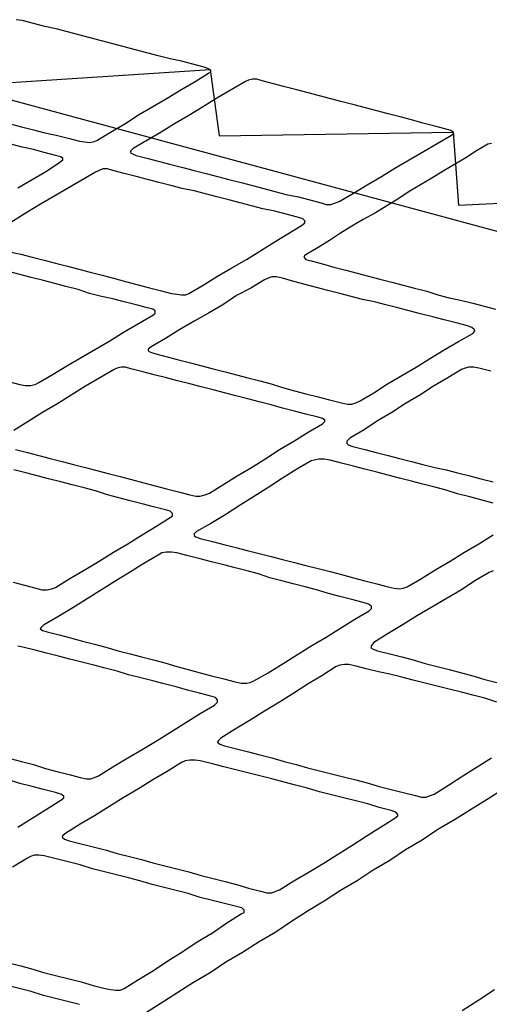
# Model space of a CAD drawing. Extents: x 0 to 414, y 0 to 285.
# Tile 18 of 22: x 179.92 to 182.32, y 139.14 to 144.18. Entities that reach past the tile are written whole.
import ezdxf

# ---------------------------------------------------------------- set-up
doc = ezdxf.new("R2010")
doc.units = 0
doc.header["$MEASUREMENT"] = 0
doc.layers.get('0').update_dxf_attribs({"linetype": 'CONTINUOUS'})

msp = doc.modelspace()

# ---------------------------------------------------------------- linework, layer by layer
at = {"color": 3}
for points in [[(179.8664, 143.6506), (179.9243, 143.6351), (179.9862, 143.6196), (180.0441, 143.6042), (180.1021, 143.5926), (180.1639, 143.5771), (180.2219, 143.5617), (180.2489, 143.5578), (180.2721, 143.554), (180.2915, 143.5578), (180.3108, 143.5655), (180.3803, 143.6081), (180.4538, 143.6506), (180.5233, 143.6969), (180.5968, 143.7394), (180.6702, 143.782), (180.7397, 143.8245), (180.8132, 143.867), (180.8827, 143.9095), (180.8943, 143.9172), (180.8943, 143.9249), (180.8827, 143.9327), (180.8595, 143.9404), (180.8016, 143.9559), (180.7436, 143.9713), (180.6856, 143.9829), (180.6238, 143.9984), (180.5658, 144.0138), (180.5079, 144.0293), (180.4499, 144.0447), (180.3919, 144.0602), (180.334, 144.0757), (180.276, 144.0911), (180.218, 144.1066), (180.1601, 144.122), (180.1021, 144.1375), (180.0441, 144.1491), (179.9862, 144.1645), (179.9282, 144.18), (179.8973, 144.1839)], [(174.4637, 140.9956), (175.2057, 141.1889), (175.2753, 141.4826), (176.0327, 141.6565), (176.0868, 141.9579), (176.8366, 142.1627), (176.8907, 142.4294), (177.6327, 142.6342), (177.6868, 142.9008), (178.4133, 143.0438), (178.4674, 143.353), (179.2017, 143.4883), (179.2403, 143.8206), (180.8905, 143.9288), (180.9368, 143.5887), (182.1348, 143.6081), (182.1619, 143.2332), (183.3715, 143.2912)], [(181.0721, 143.867), (180.9987, 143.8245), (180.9252, 143.782), (180.8518, 143.7356), (180.7823, 143.6931), (180.7088, 143.6506), (180.6393, 143.6081), (180.5658, 143.5655), (180.4963, 143.523), (180.4847, 143.5114), (180.4808, 143.5037), (180.4924, 143.496), (180.5117, 143.4883), (180.5736, 143.4728), (180.6315, 143.4573), (180.6895, 143.4419), (180.7513, 143.4264), (180.8093, 143.411), (180.8711, 143.3955), (180.9291, 143.38), (180.9871, 143.3646), (181.0489, 143.3491), (181.1069, 143.3337), (181.1648, 143.3182), (181.2228, 143.3028), (181.2808, 143.2873), (181.3426, 143.2757), (181.4006, 143.2602), (181.4585, 143.2448), (181.4856, 143.2371), (181.5088, 143.2371), (181.532, 143.2448), (181.5513, 143.2525), (181.6247, 143.295), (181.6943, 143.3375), (181.7677, 143.38), (181.8373, 143.4226), (181.9107, 143.4651), (181.9841, 143.5076), (182.0537, 143.5501), (182.1271, 143.5926), (182.1387, 143.6003), (182.1348, 143.6081), (182.1232, 143.6158), (182.1001, 143.6235), (182.0421, 143.639), (181.9803, 143.6544), (181.9223, 143.6699), (181.8643, 143.6853), (181.8025, 143.7008), (181.7445, 143.7163), (181.6866, 143.7317), (181.6286, 143.7472), (181.5668, 143.7626), (181.5088, 143.7781), (181.4508, 143.7936), (181.3928, 143.809), (181.3349, 143.8245), (181.273, 143.8399), (181.2151, 143.8554), (181.1571, 143.8708), (181.1301, 143.8786), (181.1069, 143.8786), (181.0875, 143.8747), (181.0721, 143.867), (181.0721, 143.867)], [(165.5676, 135.5737), (174.4444, 133.1004), (187.7809, 141.6333), (179.5611, 143.8554), (165.5676, 135.5737), (165.5676, 135.5737)], [(179.905, 143.3221), (179.9784, 143.3646), (180.0519, 143.4071), (180.1214, 143.4535), (180.1369, 143.4651), (180.1369, 143.4728), (180.1253, 143.4805), (180.0982, 143.4883), (180.0403, 143.5037), (179.9862, 143.5192), (179.9282, 143.5308), (179.8702, 143.5462)], [(182.3126, 143.5462), (182.2546, 143.5114), (182.2005, 143.4767), (182.1426, 143.4419), (182.0846, 143.4071), (182.0266, 143.3723), (181.9687, 143.3375), (181.9107, 143.3028), (181.8527, 143.2641), (181.7948, 143.2293), (181.7368, 143.1945), (181.675, 143.1598), (181.617, 143.125), (181.559, 143.0902), (181.5011, 143.0516), (181.4431, 143.0168), (181.3851, 142.982), (181.3735, 142.9743), (181.3697, 142.9665), (181.3813, 142.9549), (181.4083, 142.9472), (181.4663, 142.9318), (181.5242, 142.9163), (181.5861, 142.9008), (181.644, 142.8854), (181.702, 142.8699), (181.76, 142.8545), (181.8218, 142.839), (181.8798, 142.8236), (181.9377, 142.8081), (181.9996, 142.7926), (182.0575, 142.7733), (182.1155, 142.7579), (182.1735, 142.7463), (182.2353, 142.7308), (182.2933, 142.7153), (182.3513, 142.6999)], [(182.3319, 143.5501), (182.3126, 143.5462), (182.3126, 143.5462)], [(179.8625, 142.9936), (179.9205, 142.982), (179.9784, 142.9665), (180.0403, 142.9511), (180.0982, 142.9356), (180.1601, 142.9202), (180.218, 142.9047), (180.276, 142.8893), (180.3378, 142.8738), (180.3958, 142.8583), (180.4576, 142.8429), (180.5156, 142.8274), (180.5736, 142.812), (180.6354, 142.7965), (180.6934, 142.781), (180.7204, 142.7772), (180.7436, 142.7733), (180.7668, 142.7733), (180.7823, 142.781), (180.8557, 142.8236), (180.9291, 142.8699), (181.0025, 142.9124), (181.076, 142.9549), (181.1455, 142.9975), (181.2189, 143.0438), (181.2885, 143.0863), (181.3581, 143.1289), (181.3735, 143.1404), (181.3774, 143.152), (181.3658, 143.1636), (181.3387, 143.1714), (181.2808, 143.1868), (181.2228, 143.2023), (181.161, 143.2139), (181.103, 143.2293), (181.045, 143.2448), (180.9871, 143.2602), (180.9252, 143.2757), (180.8673, 143.2912), (180.8093, 143.3066), (180.7475, 143.3182), (180.6895, 143.3337), (180.6277, 143.3491), (180.5697, 143.3646), (180.5117, 143.38), (180.4499, 143.3955), (180.3919, 143.411), (180.3649, 143.4187), (180.3417, 143.4187), (180.3224, 143.411), (180.303, 143.4032), (180.303, 143.4032)], [(180.303, 143.4032), (180.2335, 143.3607), (180.1601, 143.3182), (180.0866, 143.2757), (180.0132, 143.2332), (179.9436, 143.1907), (179.8702, 143.1443)], [(179.8586, 142.3289), (179.9166, 142.3134), (179.9436, 142.3096), (179.9707, 142.3096), (179.9939, 142.3134), (180.0132, 142.325), (180.0866, 142.3675), (180.1562, 142.41), (180.2296, 142.4526), (180.303, 142.4951), (180.3765, 142.5376), (180.4499, 142.584), (180.5233, 142.6265), (180.5968, 142.669), (180.6083, 142.6806), (180.6083, 142.6922), (180.5968, 142.6999), (180.5697, 142.7076), (180.5117, 142.7231), (180.4499, 142.7385), (180.3919, 142.754), (180.334, 142.7656), (180.2721, 142.781), (180.2142, 142.8004), (180.1523, 142.8158), (180.0944, 142.8313), (180.0364, 142.8467), (179.9746, 142.8622), (179.9166, 142.8777), (179.8586, 142.8931)], [(181.1687, 142.8506), (181.0991, 142.8081), (181.0257, 142.7695), (180.9562, 142.7231), (180.8827, 142.6806), (180.8093, 142.6381), (180.7359, 142.5955), (180.6625, 142.5492), (180.589, 142.5067), (180.5736, 142.4951), (180.5736, 142.4873), (180.5852, 142.4796), (180.6122, 142.4719), (180.6702, 142.4564), (180.7281, 142.441), (180.79, 142.4255), (180.8479, 142.41), (180.9059, 142.3946), (180.9677, 142.3791), (181.0257, 142.3637), (181.0837, 142.3482), (181.1455, 142.3328), (181.2035, 142.3173), (181.2615, 142.298), (181.3233, 142.2825), (181.3813, 142.2671), (181.4431, 142.2516), (181.5011, 142.2361), (181.5629, 142.2207), (181.5938, 142.213), (181.617, 142.213), (181.6363, 142.2207), (181.6556, 142.2284), (181.7291, 142.2709), (181.7986, 142.3173), (181.8721, 142.3598), (181.9455, 142.4023), (182.0189, 142.4487), (182.0885, 142.4912), (182.1619, 142.5337), (182.2353, 142.5762), (182.2469, 142.5878), (182.243, 142.5955), (182.2315, 142.6071), (182.2083, 142.6149), (182.1503, 142.6303), (182.0885, 142.6458), (182.0305, 142.6612), (181.9687, 142.6767), (181.9107, 142.6922), (181.8527, 142.7076), (181.7909, 142.7231), (181.7329, 142.7385), (181.6711, 142.7501), (181.6131, 142.7656), (181.5552, 142.781), (181.4933, 142.7965), (181.4354, 142.812), (181.3774, 142.8274), (181.3194, 142.8429), (181.2615, 142.8583), (181.2305, 142.8661), (181.2074, 142.8661), (181.188, 142.8583), (181.1687, 142.8506), (181.1687, 142.8506)], [(180.3997, 142.3907), (180.3262, 142.3482), (180.2528, 142.3057), (180.1794, 142.2593), (180.106, 142.213), (180.0325, 142.1704), (179.9591, 142.1241), (179.8857, 142.0777)], [(179.8934, 141.9811), (179.9552, 141.9656), (180.0132, 141.9502), (180.0712, 141.9347), (180.133, 141.9193), (180.191, 141.9038), (180.2528, 141.8883), (180.3108, 141.8729), (180.3687, 141.8574), (180.4306, 141.842), (180.4885, 141.8265), (180.5504, 141.811), (180.6083, 141.7956), (180.6663, 141.7801), (180.7281, 141.7647), (180.7861, 141.7492), (180.817, 141.7415), (180.8402, 141.7415), (180.8634, 141.7492), (180.8866, 141.7569), (180.9562, 141.7995), (181.0296, 141.8458), (181.103, 141.8883), (181.1764, 141.9347), (181.246, 141.9811), (181.3194, 142.0236), (181.3928, 142.07), (181.4663, 142.1125), (181.4779, 142.1241), (181.4779, 142.1318), (181.4663, 142.1395), (181.4431, 142.1473), (181.3813, 142.1627), (181.3233, 142.1782), (181.2615, 142.1936), (181.2035, 142.2091), (181.1417, 142.2246), (181.0837, 142.24), (181.0219, 142.2555), (180.9639, 142.2709), (180.9059, 142.2864), (180.8441, 142.3018), (180.7861, 142.3173), (180.7243, 142.3328), (180.6663, 142.3482), (180.6045, 142.3637), (180.5465, 142.3791), (180.4847, 142.3946), (180.4576, 142.4023), (180.4344, 142.4023), (180.4151, 142.3985), (180.3997, 142.3907), (180.3997, 142.3907)], [(182.1773, 142.3907), (182.1078, 142.3482), (182.0344, 142.3057), (181.9648, 142.2593), (181.8914, 142.2168), (181.8218, 142.1704), (181.7484, 142.1279), (181.6788, 142.0816), (181.6054, 142.0391), (181.5899, 142.0236), (181.5899, 142.012), (181.5977, 142.0043), (181.6209, 141.9965), (181.6827, 141.9811), (181.7407, 141.9656), (181.8025, 141.9502), (181.8605, 141.9347), (181.9223, 141.9193), (181.9803, 141.9038), (182.0421, 141.8883), (182.1001, 141.8767), (182.158, 141.8613), (182.2199, 141.8458), (182.2778, 141.8304), (182.3397, 141.8149)], [(182.3281, 142.383), (182.2662, 142.3985), (182.2392, 142.4023), (182.216, 142.4023), (182.1967, 142.3985), (182.1773, 142.3907), (182.1773, 142.3907)], [(181.4083, 141.9231), (181.3349, 141.8806), (181.2615, 141.8342), (181.1919, 141.7879), (181.1185, 141.7415), (181.045, 141.6951), (180.9716, 141.6487), (180.8943, 141.6024), (180.8209, 141.5599), (180.8093, 141.5483), (180.8093, 141.5405), (180.817, 141.5328), (180.8402, 141.5251), (180.9021, 141.5096), (180.96, 141.4942), (181.0219, 141.4787), (181.0798, 141.4632), (181.1417, 141.4478), (181.2035, 141.4323), (181.2615, 141.4169), (181.3233, 141.4014), (181.3813, 141.3859), (181.4431, 141.3705), (181.5049, 141.355), (181.5629, 141.3396), (181.6247, 141.3241), (181.6827, 141.3087), (181.7445, 141.2932), (181.8025, 141.2777), (181.8334, 141.27), (181.8566, 141.2661), (181.8798, 141.27), (181.8991, 141.2777), (181.9725, 141.3203), (182.046, 141.3666), (182.1194, 141.4091), (182.1928, 141.4555), (182.2662, 141.498), (182.3397, 141.5444)], [(182.3397, 141.7067), (182.2778, 141.7222), (182.2199, 141.7376), (182.158, 141.7531), (182.1001, 141.7724), (182.0421, 141.7879), (181.9803, 141.8033), (181.9223, 141.8188), (181.8605, 141.8342), (181.8025, 141.8497), (181.7445, 141.8652), (181.6827, 141.8806), (181.6247, 141.8961), (181.5629, 141.9115), (181.5049, 141.927), (181.474, 141.9308), (181.447, 141.9308), (181.4238, 141.927), (181.4083, 141.9231), (181.4083, 141.9231)], [(179.8818, 141.3009), (179.9398, 141.2855), (179.9978, 141.27), (180.0287, 141.2623), (180.0557, 141.2623), (180.0789, 141.2661), (180.0982, 141.2739), (180.1717, 141.3203), (180.2451, 141.3628), (180.3224, 141.4091), (180.3958, 141.4555), (180.4692, 141.498), (180.5427, 141.5444), (180.6122, 141.5869), (180.6856, 141.6333), (180.6972, 141.641), (180.6972, 141.6526), (180.6856, 141.6642), (180.6625, 141.6719), (180.6006, 141.6874), (180.5427, 141.7028), (180.4808, 141.7183), (180.4229, 141.7338), (180.3649, 141.7492), (180.303, 141.7685), (180.2451, 141.784), (180.1832, 141.7995), (180.1253, 141.8149), (180.0634, 141.8304), (180.0055, 141.8458), (179.9475, 141.8613), (179.8857, 141.8767)], [(180.6238, 141.4401), (180.5504, 141.3975), (180.477, 141.3512), (180.4074, 141.3087), (180.334, 141.2623), (180.2605, 141.2159), (180.1871, 141.1695), (180.1098, 141.1232), (180.0364, 141.0806), (180.0248, 141.0691), (180.0209, 141.0613), (180.0325, 141.0536), (180.0557, 141.0459), (180.1176, 141.0304), (180.1755, 141.015), (180.2374, 140.9995), (180.2992, 140.984), (180.3572, 140.9686), (180.419, 140.9493), (180.4808, 140.9338), (180.5388, 140.9183), (180.6006, 140.9029), (180.6586, 140.8874), (180.7204, 140.8681), (180.7784, 140.8526), (180.8402, 140.8372), (180.8982, 140.8217), (180.96, 140.8063), (181.018, 140.7908), (181.0489, 140.7831), (181.076, 140.7831), (181.0953, 140.7869), (181.1146, 140.7947), (181.188, 140.8372), (181.2653, 140.8836), (181.3387, 140.9299), (181.4122, 140.9763), (181.4856, 141.0188), (181.559, 141.0652), (181.6324, 141.1116), (181.7059, 141.1541), (181.7175, 141.1657), (181.7175, 141.1773), (181.702, 141.1889), (181.675, 141.1966), (181.617, 141.212), (181.5552, 141.2275), (181.4972, 141.243), (181.4354, 141.2623), (181.3774, 141.2777), (181.3156, 141.2932), (181.2576, 141.3087), (181.1958, 141.3241), (181.1378, 141.3434), (181.0798, 141.3589), (181.018, 141.3744), (180.96, 141.3898), (180.8982, 141.4053), (180.8402, 141.4207), (180.7784, 141.4362), (180.7204, 141.4516), (180.6934, 141.4555), (180.6663, 141.4555), (180.6431, 141.4516), (180.6238, 141.4401), (180.6238, 141.4401)], [(182.3203, 141.3512), (182.2469, 141.3087), (182.1773, 141.2623), (182.1039, 141.2198), (182.0266, 141.1734), (181.9532, 141.1309), (181.8798, 141.0845), (181.8025, 141.0381), (181.7291, 140.9918), (181.7175, 140.9763), (181.7136, 140.9647), (181.7252, 140.957), (181.7484, 140.9493), (181.8102, 140.9338), (181.8721, 140.9183), (181.93, 140.9029), (181.9919, 140.8836), (182.0537, 140.8681), (182.1155, 140.8526), (182.1773, 140.8372), (182.2353, 140.8217), (182.2971, 140.8024), (182.359, 140.7869)], [(182.3397, 141.3589), (182.3203, 141.3512), (182.3203, 141.3512)], [(179.8664, 140.3966), (179.9243, 140.3812), (179.9862, 140.3657), (180.048, 140.3464), (180.106, 140.3309), (180.1678, 140.3155), (180.2258, 140.3), (180.2567, 140.2923), (180.2799, 140.2923), (180.2992, 140.3), (180.3185, 140.3077), (180.3919, 140.3541), (180.4692, 140.4005), (180.5427, 140.443), (180.6199, 140.4894), (180.6934, 140.5358), (180.7668, 140.5821), (180.8402, 140.6285), (180.9136, 140.671), (180.9291, 140.6865), (180.9291, 140.6981), (180.9175, 140.7097), (180.8943, 140.7174), (180.8364, 140.7328), (180.7745, 140.7483), (180.7166, 140.7638), (180.6547, 140.7792), (180.5968, 140.7947), (180.5349, 140.8101), (180.4731, 140.8256), (180.4151, 140.8449), (180.3533, 140.8604), (180.2953, 140.8758), (180.2335, 140.8913), (180.1717, 140.9067), (180.1137, 140.9222), (180.0519, 140.9377), (179.9939, 140.9531), (179.9321, 140.9686), (179.905, 140.9724)], [(181.5358, 140.8681), (181.4624, 140.8217), (181.3928, 140.7792), (181.3194, 140.7328), (181.246, 140.6865), (181.1687, 140.6401), (181.0953, 140.5937), (181.018, 140.5473), (180.9446, 140.501), (180.933, 140.4894), (180.9291, 140.4816), (180.9407, 140.4701), (180.9639, 140.4623), (181.0257, 140.4469), (181.0875, 140.4314), (181.1455, 140.416), (181.2074, 140.4005), (181.2692, 140.3812), (181.331, 140.3657), (181.389, 140.3503), (181.4508, 140.3348), (181.5126, 140.3193), (181.5745, 140.3039), (181.6363, 140.2884), (181.6943, 140.273), (181.7561, 140.2536), (181.8179, 140.2382), (181.8798, 140.2227), (181.9416, 140.2073), (181.9725, 140.1995), (181.9957, 140.1995), (182.0189, 140.2073), (182.0382, 140.215), (182.1117, 140.2614), (182.1851, 140.3077), (182.2585, 140.3541), (182.3319, 140.4005)], [(182.359, 140.6865), (182.2971, 140.7058), (182.2353, 140.7212), (182.1773, 140.7367), (182.1155, 140.7522), (182.0537, 140.7676), (181.9919, 140.7831), (181.93, 140.7985), (181.8721, 140.814), (181.8102, 140.8295), (181.7522, 140.841), (181.6904, 140.8565), (181.6324, 140.872), (181.6015, 140.8797), (181.5783, 140.8797), (181.5552, 140.8758), (181.5358, 140.8681), (181.5358, 140.8681)], [(180.7436, 140.3773), (180.6702, 140.3309), (180.5968, 140.2884), (180.5233, 140.242), (180.446, 140.1957), (180.3726, 140.1493), (180.2992, 140.1029), (180.2258, 140.0604), (180.1523, 140.014), (180.1369, 140.0024), (180.133, 139.9947), (180.1446, 139.9831), (180.1678, 139.9754), (180.2296, 139.9599), (180.2915, 139.9445), (180.3533, 139.929), (180.4151, 139.9097), (180.477, 139.8942), (180.5388, 139.8788), (180.5968, 139.8633), (180.6586, 139.8479), (180.7204, 139.8324), (180.7823, 139.8169), (180.8441, 139.7976), (180.9059, 139.7822), (180.9677, 139.7667), (181.0257, 139.7513), (181.0875, 139.7319), (181.1494, 139.7165), (181.1803, 139.7087), (181.2074, 139.7087), (181.2267, 139.7165), (181.246, 139.7242), (181.3194, 139.7706), (181.3928, 139.8131), (181.4701, 139.8595), (181.5436, 139.9058), (181.617, 139.9522), (181.6904, 139.9986), (181.7638, 140.045), (181.8373, 140.0913), (181.8527, 140.1029), (181.8527, 140.1107), (181.8411, 140.1222), (181.8179, 140.13), (181.7561, 140.1454), (181.6981, 140.1648), (181.6363, 140.1802), (181.5745, 140.1957), (181.5126, 140.2111), (181.4508, 140.2266), (181.389, 140.2459), (181.3272, 140.2614), (181.2692, 140.2768), (181.2074, 140.2923), (181.1455, 140.3077), (181.0837, 140.3232), (181.0219, 140.3387), (180.96, 140.3541), (180.9021, 140.3696), (180.8402, 140.385), (180.8132, 140.3889), (180.7861, 140.3889), (180.7629, 140.385), (180.7436, 140.3773), (180.7436, 140.3773)], [(179.905, 140.045), (179.9784, 140.0913), (180.0519, 140.1377), (180.1253, 140.1841), (180.1407, 140.1957), (180.1407, 140.2034), (180.1253, 140.215), (180.0982, 140.2227), (180.0364, 140.2382), (179.9784, 140.2536), (179.9166, 140.2691), (179.8586, 140.2884)], [(182.3899, 140.2382), (182.3087, 140.1879), (182.2237, 140.1338), (182.1426, 140.0836), (182.0575, 140.0334), (181.9764, 139.9793), (181.8914, 139.929), (181.8102, 139.8749), (181.7252, 139.8247), (181.644, 139.7706), (181.559, 139.7203), (181.474, 139.6662), (181.3928, 139.616), (181.3078, 139.5619), (181.2267, 139.5078), (181.1417, 139.4575), (181.0566, 139.4034), (180.9716, 139.3532), (180.8905, 139.2991), (180.8054, 139.2489), (180.7204, 139.1948), (180.6354, 139.1407), (180.5504, 139.0866)], [(179.8586, 139.3493), (179.9205, 139.3339), (179.9823, 139.3184), (180.0441, 139.2991), (180.106, 139.2836), (180.1678, 139.2682), (180.2296, 139.2527), (180.2915, 139.2334), (180.3533, 139.2179), (180.3803, 139.2141), (180.4074, 139.2102), (180.4306, 139.2102), (180.4499, 139.2179), (180.5233, 139.2643), (180.6006, 139.3107), (180.674, 139.3609), (180.7513, 139.4073), (180.8248, 139.4575), (180.9021, 139.5039), (180.9755, 139.5542), (181.0489, 139.6005), (181.0644, 139.6083), (181.0644, 139.6199), (181.0528, 139.6314), (181.0257, 139.6392), (180.9639, 139.6546), (180.9021, 139.6701), (180.8402, 139.6856), (180.7784, 139.7049), (180.7166, 139.7203), (180.6547, 139.7358), (180.5929, 139.7513), (180.5311, 139.7706), (180.4731, 139.786), (180.4113, 139.8015), (180.3494, 139.8169), (180.2876, 139.8324), (180.2258, 139.8517), (180.1639, 139.8672), (180.1021, 139.8826), (180.0403, 139.8981), (180.0132, 139.902), (179.99, 139.902), (179.9707, 139.8942), (179.9552, 139.8865), (179.9552, 139.8865)], [(179.9552, 139.8865), (179.878, 139.8401)], [(180.2219, 139.1368), (180.1601, 139.1522), (180.0982, 139.1677), (180.0364, 139.1832), (179.9746, 139.2025), (179.9127, 139.2179), (179.8509, 139.2334), (179.7891, 139.2489), (179.7272, 139.2643), (179.6654, 139.2836), (179.6036, 139.2991), (179.5417, 139.3146), (179.4799, 139.33), (179.4219, 139.3455), (179.3601, 139.3609), (179.2983, 139.3764), (179.2403, 139.3918), (179.2094, 139.3996), (179.1823, 139.3996), (179.163, 139.3957), (179.1437, 139.3918), (179.1437, 139.3918)], [(182.1812, 139.1059), (182.2662, 139.16), (182.3474, 139.2141)]]:
    msp.add_lwpolyline(points, dxfattribs=at)

doc.saveas('drawing.dxf')
